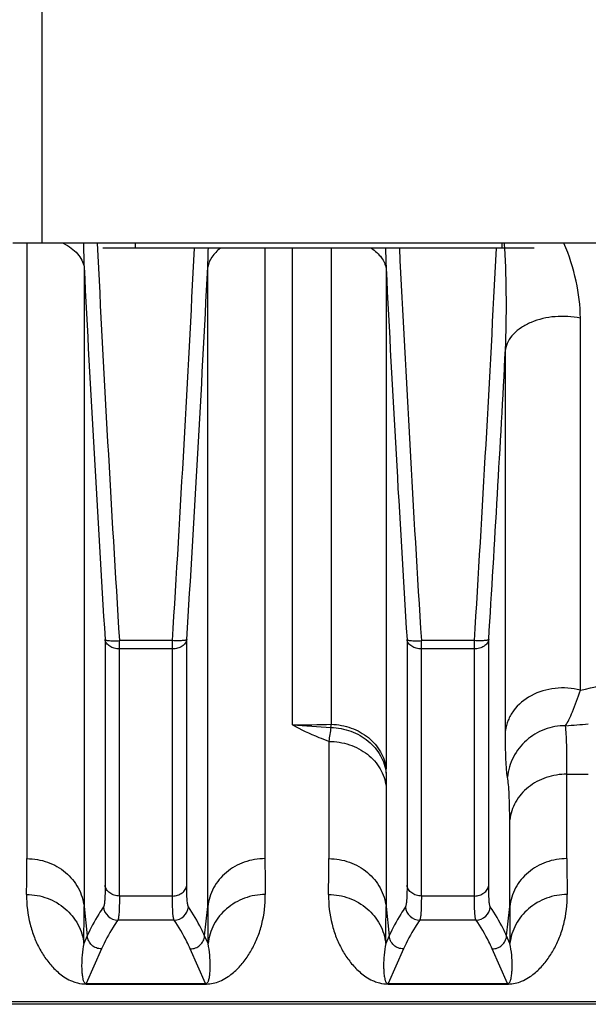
# Model space of a CAD drawing. Extents: x -1709 to 1181, y 8 to 1580.
# Tile 11 of 70: x -830 to -790, y 174 to 243. Entities that reach past the tile are written whole.
import ezdxf

# ---------------------------------------------------------------- set-up
doc = ezdxf.new("R2010")
doc.units = 0
doc.header["$LTSCALE"] = 65.395
doc.layers.get('0').update_dxf_attribs({"linetype": 'CONTINUOUS'})

msp = doc.modelspace()

# ---------------------------------------------------------------- linework, layer by layer
at = {"color": 9, "linetype": 'CONTINUOUS'}
for p, q in [((-828.381, 397.183), (-828.381, 227.183)), ((-829.412, 227.183), (-829.412, 184.382)), ((-812.85, 184.382), (-812.85, 226.833)), ((-810.933, 193.686), (-810.932, 226.833)), ((-808.241, 226.833), (-808.241, 193.731)), ((-825.432, 225.529), (-825.432, 181.041)), ((-816.831, 181.041), (-816.831, 225.529)), ((-804.427, 225.425), (-804.427, 190.639)), ((-790.914, 196.093), (-790.914, 221.976)), ((-796.126, 193.285), (-796.126, 219.794)), ((-823.971, 199.615), (-823.971, 182.529)), ((-819.287, 199.547), (-822.976, 199.547)), ((-822.976, 181.781), (-822.976, 199.547)), ((-819.287, 181.781), (-819.287, 199.547)), ((-818.291, 182.529), (-818.291, 199.615)), ((-802.971, 199.615), (-802.971, 182.529)), ((-798.287, 199.547), (-801.976, 199.547)), ((-801.976, 181.781), (-801.976, 199.547)), ((-798.287, 181.781), (-798.287, 199.547)), ((-797.291, 182.529), (-797.291, 199.615)), ((-819.287, 198.965), (-822.976, 198.965)), ((-798.287, 198.965), (-801.976, 198.965)), ((-808.412, 192.535), (-808.412, 184.382)), ((-791.85, 184.382), (-791.85, 190.258)), ((-804.432, 189.407), (-804.432, 181.041)), ((-795.831, 181.041), (-795.831, 187.071)), ((-819.287, 181.781), (-822.976, 181.781)), ((-798.287, 181.781), (-801.976, 181.781)), ((-825.432, 181.041), (-825.213, 179.008)), ((-817.049, 179.008), (-816.831, 181.041)), ((-804.432, 181.041), (-804.213, 179.008)), ((-796.049, 179.008), (-795.831, 181.041)), ((-819.174, 180.112), (-823.088, 180.112)), ((-798.174, 180.112), (-802.088, 180.112)), ((-825.213, 179.008), (-825.451, 178.47)), ((-816.812, 178.47), (-817.049, 179.008)), ((-804.213, 179.008), (-804.451, 178.47)), ((-795.812, 178.47), (-796.049, 179.008)), ((-824.218, 178.102), (-825.285, 175.686)), ((-816.978, 175.686), (-818.044, 178.102)), ((-803.218, 178.102), (-804.285, 175.686)), ((-795.978, 175.686), (-797.044, 178.102)), ((-738.131, 174.418), (-833.631, 174.418))]:
    msp.add_line(p, q, dxfattribs=at)
at = {"color": 6, "linetype": 'CONTINUOUS'}
for p, q in [((-718.881, 227.183), (-830.381, 227.183)), ((-821.881, 227.183), (-821.881, 226.833)), ((-796.381, 227.183), (-796.381, 226.833)), ((-738.131, 174.249), (-833.631, 174.249))]:
    msp.add_line(p, q, dxfattribs=at)
at = {"color": 2, "linetype": 'CONTINUOUS'}
for p, q in [((-794.131, 226.833), (-824.131, 226.833)), ((-825.285, 175.686), (-816.978, 175.686)), ((-825.285, 175.657), (-825.285, 175.686)), ((-825.285, 175.657), (-816.978, 175.657)), ((-816.978, 175.657), (-816.978, 175.686)), ((-804.285, 175.686), (-795.978, 175.686)), ((-804.285, 175.657), (-804.285, 175.686)), ((-804.285, 175.657), (-795.978, 175.657)), ((-795.978, 175.657), (-795.978, 175.686))]:
    msp.add_line(p, q, dxfattribs=at)
at = {"color": 9, "linetype": 'CONTINUOUS'}
for centre, radius, start, end in [((-756.707, 228.326), 68.782, 180.95155, 182.32994), ((1291.759, 331.765), 2118.864, 182.829123, 183.577605), ((-2938.379, 332.018), 2123.229, 356.422911, 357.160398), ((-885.851, 228.335), 69.078, 357.67228, 358.7544), ((-736.818, 228.18), 67.665, 181.14065, 182.33357), ((1317.117, 332.018), 2123.23, 182.839601, 183.577089), ((-2917.379, 332.018), 2123.229, 356.422911, 357.160398), ((-838.77, 224.196), 42.677, 3.54319, 4.01411), ((1312.892, 333.076), 2141.027, 182.879253, 183.573857), ((-2955.155, 333.076), 2141.027, 356.426143, 357.120747), ((1335.203, 333.152), 2142.34, 182.882324, 183.573713), ((-3008.023, 337.42), 2215.023, 356.433113, 356.955966), ((-816.603, 307.412), 114.245, 282.99483, 285.87797), ((-810.934, 273.105), 79.419, 270.00124, 271.9431), ((-799.321, 349.632), 156.378, 265.74191, 266.72086), ((-781.085, 188.934), 27.563, 170.44286, 172.49179), ((-821.872, 195.13), 13.703, 353.20931, 354.14018), ((-801.912, 328.22), 134.963, 274.2356, 274.90836), ((-841.731, 190.636), 37.305, 359.53122, 0.00461), ((-694.326, 189.396), 110.106, 179.51395, 179.99435), ((-790.372, 297.782), 107.534, 269.21241, 270.00438), ((-989.353, 184.341), 159.941, 359.11977, 0.01476), ((-663.579, 184.26), 149.272, 179.95326, 180.91222), ((-968.353, 184.341), 159.941, 359.11977, 0.01476), ((-642.579, 184.26), 149.272, 179.95326, 180.91222), ((-994.778, 180.999), 169.346, 359.14456, 0.01434), ((-823.085, 181.114), 1.002, 185.07941, 269.81025), ((-819.177, 181.114), 1.002, 270.18975, 354.92059), ((-658.781, 180.916), 158.049, 179.95457, 180.88653), ((-973.778, 180.999), 169.346, 359.14456, 0.01434), ((-802.085, 181.114), 1.002, 185.07941, 269.81025), ((-798.177, 181.114), 1.002, 270.18975, 354.92059), ((-637.781, 180.916), 158.049, 179.95457, 180.88653), ((-816.977, 178.196), 2.539, 269.99738, 271.56186), ((-795.977, 178.196), 2.539, 269.99738, 271.56186)]:
    msp.add_arc(centre, radius, start, end, dxfattribs=at)
for points, knots in [([(-826.88, 227.185), (-826.686, 227.087), (-826.329, 226.873), (-825.883, 226.474), (-825.57, 226.025), (-825.458, 225.693), (-825.432, 225.529)], [0, 0, 0, 0, 0.286134, 0.546245, 0.782017, 1, 1, 1, 1]), ([(-815.953, 226.834), (-816.181, 226.662), (-816.57, 226.283), (-816.791, 225.775), (-816.831, 225.529)], [0, 0, 0, 0, 0.533398, 1, 1, 1, 1]), ([(-805.449, 226.834), (-805.185, 226.656), (-804.731, 226.256), (-804.471, 225.696), (-804.427, 225.425)], [0, 0, 0, 0, 0.53733, 1, 1, 1, 1]), ([(-796.126, 219.794), (-796.076, 220.964), (-796.039, 223.311), (-796.103, 225.659), (-796.175, 226.833)], [0, 0, 0, 0, 0.498654, 1, 1, 1, 1]), ([(-790.914, 221.976), (-790.914, 222.84), (-791.144, 224.626), (-791.694, 226.335), (-792.055, 227.183)], [0, 0, 0, 0, 0.483532, 1, 1, 1, 1]), ([(-790.914, 221.976), (-791.49, 222.096), (-792.662, 222.16), (-794.067, 221.846), (-795.016, 221.354), (-795.569, 220.905), (-795.96, 220.382), (-796.096, 219.988), (-796.126, 219.794)], [0, 0, 0, 0, 0.285693, 0.561604, 0.687246, 0.8016, 0.904903, 1, 1, 1, 1]), ([(-822.976, 198.965), (-823.097, 198.965), (-823.333, 198.995), (-823.646, 199.13), (-823.879, 199.339), (-823.959, 199.525), (-823.971, 199.615)], [0, 0, 0, 0, 0.282997, 0.548825, 0.786926, 1, 1, 1, 1]), ([(-823.971, 199.615), (-823.964, 199.603), (-823.93, 199.585), (-823.865, 199.567), (-823.769, 199.552), (-823.591, 199.536), (-823.323, 199.532), (-823.097, 199.54), (-822.976, 199.547)], [0, 0, 0, 0, 0.039214, 0.106902, 0.203809, 0.327516, 0.638861, 1, 1, 1, 1]), ([(-818.291, 199.615), (-818.304, 199.525), (-818.383, 199.339), (-818.616, 199.13), (-818.93, 198.995), (-819.166, 198.965), (-819.287, 198.965)], [0, 0, 0, 0, 0.213074, 0.451175, 0.717003, 1, 1, 1, 1]), ([(-818.291, 199.615), (-818.298, 199.603), (-818.332, 199.585), (-818.397, 199.567), (-818.494, 199.552), (-818.671, 199.536), (-818.94, 199.532), (-819.165, 199.54), (-819.287, 199.547)], [0, 0, 0, 0, 0.039214, 0.106902, 0.203809, 0.327516, 0.638861, 1, 1, 1, 1]), ([(-801.976, 198.965), (-802.097, 198.965), (-802.333, 198.995), (-802.646, 199.13), (-802.879, 199.339), (-802.959, 199.525), (-802.971, 199.615)], [0, 0, 0, 0, 0.282997, 0.548825, 0.786926, 1, 1, 1, 1]), ([(-802.971, 199.615), (-802.964, 199.603), (-802.93, 199.585), (-802.865, 199.567), (-802.769, 199.552), (-802.591, 199.536), (-802.323, 199.532), (-802.097, 199.54), (-801.976, 199.547)], [0, 0, 0, 0, 0.039214, 0.106902, 0.203809, 0.327516, 0.638861, 1, 1, 1, 1]), ([(-797.291, 199.615), (-797.304, 199.525), (-797.383, 199.339), (-797.616, 199.13), (-797.93, 198.995), (-798.166, 198.965), (-798.287, 198.965)], [0, 0, 0, 0, 0.213074, 0.451175, 0.717003, 1, 1, 1, 1]), ([(-797.291, 199.615), (-797.298, 199.603), (-797.332, 199.585), (-797.397, 199.567), (-797.494, 199.552), (-797.671, 199.536), (-797.94, 199.532), (-798.165, 199.54), (-798.287, 199.547)], [0, 0, 0, 0, 0.039214, 0.106902, 0.203809, 0.327516, 0.638861, 1, 1, 1, 1]), ([(-790.914, 196.093), (-791.483, 196.244), (-792.678, 196.331), (-794.35, 195.837), (-795.448, 194.935), (-795.967, 194.022), (-796.096, 193.531), (-796.126, 193.285)], [0, 0, 0, 0, 0.266896, 0.528858, 0.772859, 0.88813, 1, 1, 1, 1]), ([(-791.944, 193.626), (-791.859, 193.757), (-791.689, 194.073), (-791.327, 194.889), (-791.081, 195.585), (-790.914, 196.093)], [0, 0, 0, 0, 0.174428, 0.401609, 1, 1, 1, 1]), ([(-808.412, 192.535), (-808.639, 192.618), (-809.502, 192.948), (-810.342, 193.342), (-810.933, 193.686)], [0, 0, 0, 0, 0.260874, 1, 1, 1, 1]), ([(-808.266, 193.51), (-807.792, 193.494), (-806.856, 193.316), (-805.636, 192.628), (-804.755, 191.599), (-804.476, 190.752), (-804.428, 190.331)], [0, 0, 0, 0, 0.263345, 0.519273, 0.764235, 1, 1, 1, 1]), ([(-808.241, 193.731), (-807.771, 193.715), (-806.843, 193.54), (-805.632, 192.873), (-804.754, 191.875), (-804.474, 191.049), (-804.427, 190.639)], [0, 0, 0, 0, 0.266015, 0.52304, 0.766973, 1, 1, 1, 1]), ([(-795.985, 190.043), (-796.015, 190.214), (-796.057, 190.626), (-796.098, 191.342), (-796.121, 192.252), (-796.126, 192.921), (-796.126, 193.285)], [0, 0, 0, 0, 0.159713, 0.381993, 0.663185, 1, 1, 1, 1]), ([(-791.944, 193.626), (-792.438, 193.63), (-793.437, 193.455), (-794.732, 192.677), (-795.657, 191.492), (-795.939, 190.528), (-795.985, 190.043)], [0, 0, 0, 0, 0.251779, 0.502881, 0.752325, 1, 1, 1, 1]), ([(-791.85, 190.258), (-791.844, 190.933), (-791.845, 191.862), (-791.889, 192.985), (-791.923, 193.432), (-791.944, 193.626)], [0, 0, 0, 0, 0.600883, 0.826145, 1, 1, 1, 1]), ([(-808.412, 192.535), (-807.926, 192.535), (-806.962, 192.383), (-805.696, 191.717), (-804.774, 190.691), (-804.481, 189.833), (-804.432, 189.407)], [0, 0, 0, 0, 0.264908, 0.521753, 0.766149, 1, 1, 1, 1]), ([(-795.831, 187.071), (-795.831, 187.667), (-795.841, 188.488), (-795.908, 189.479), (-795.955, 189.873), (-795.985, 190.043)], [0, 0, 0, 0, 0.600603, 0.825799, 1, 1, 1, 1]), ([(-791.85, 190.258), (-792.336, 190.258), (-793.303, 190.102), (-794.571, 189.422), (-795.491, 188.375), (-795.782, 187.504), (-795.831, 187.071)], [0, 0, 0, 0, 0.262971, 0.518898, 0.764004, 1, 1, 1, 1]), ([(-829.412, 184.382), (-828.926, 184.382), (-827.953, 184.217), (-826.886, 183.612), (-826.216, 182.937), (-825.695, 182.171), (-825.481, 181.494), (-825.432, 181.041)], [0, 0, 0, 0, 0.257788, 0.511154, 0.635866, 0.758898, 1, 1, 1, 1]), ([(-812.85, 184.382), (-813.337, 184.382), (-814.31, 184.217), (-815.377, 183.612), (-816.047, 182.937), (-816.567, 182.171), (-816.782, 181.494), (-816.831, 181.041)], [0, 0, 0, 0, 0.257788, 0.511154, 0.635866, 0.758898, 1, 1, 1, 1]), ([(-808.412, 184.382), (-807.926, 184.382), (-806.953, 184.217), (-805.886, 183.612), (-805.216, 182.937), (-804.695, 182.171), (-804.481, 181.494), (-804.432, 181.041)], [0, 0, 0, 0, 0.257788, 0.511154, 0.635866, 0.758898, 1, 1, 1, 1]), ([(-791.85, 184.382), (-792.337, 184.382), (-793.31, 184.217), (-794.377, 183.612), (-795.047, 182.937), (-795.567, 182.171), (-795.782, 181.494), (-795.831, 181.041)], [0, 0, 0, 0, 0.257788, 0.511154, 0.635866, 0.758898, 1, 1, 1, 1]), ([(-823.971, 182.529), (-823.971, 182.333), (-823.974, 181.986), (-823.993, 181.538), (-824.019, 181.251), (-824.052, 181.096), (-824.071, 181.044), (-824.083, 181.025)], [0, 0, 0, 0, 0.388203, 0.686497, 0.890578, 0.956842, 1, 1, 1, 1]), ([(-822.976, 181.781), (-823.097, 181.781), (-823.337, 181.817), (-823.653, 181.975), (-823.884, 182.22), (-823.959, 182.427), (-823.971, 182.529)], [0, 0, 0, 0, 0.269383, 0.528371, 0.771149, 1, 1, 1, 1]), ([(-819.287, 181.781), (-819.165, 181.781), (-818.926, 181.817), (-818.61, 181.975), (-818.378, 182.22), (-818.304, 182.427), (-818.291, 182.529)], [0, 0, 0, 0, 0.269383, 0.528371, 0.771149, 1, 1, 1, 1]), ([(-818.179, 181.025), (-818.191, 181.044), (-818.21, 181.096), (-818.243, 181.251), (-818.269, 181.538), (-818.288, 181.986), (-818.291, 182.333), (-818.291, 182.529)], [0, 0, 0, 0, 0.043158, 0.10942, 0.313497, 0.611792, 1, 1, 1, 1]), ([(-802.971, 182.529), (-802.971, 182.333), (-802.974, 181.986), (-802.993, 181.538), (-803.019, 181.251), (-803.052, 181.096), (-803.071, 181.044), (-803.083, 181.025)], [0, 0, 0, 0, 0.388203, 0.686497, 0.890578, 0.956842, 1, 1, 1, 1]), ([(-801.976, 181.781), (-802.097, 181.781), (-802.337, 181.817), (-802.653, 181.975), (-802.884, 182.22), (-802.959, 182.427), (-802.971, 182.529)], [0, 0, 0, 0, 0.269383, 0.528371, 0.771149, 1, 1, 1, 1]), ([(-798.287, 181.781), (-798.165, 181.781), (-797.926, 181.817), (-797.61, 181.975), (-797.378, 182.22), (-797.304, 182.427), (-797.291, 182.529)], [0, 0, 0, 0, 0.269383, 0.528371, 0.771149, 1, 1, 1, 1]), ([(-797.179, 181.025), (-797.191, 181.044), (-797.21, 181.096), (-797.243, 181.251), (-797.269, 181.538), (-797.288, 181.986), (-797.291, 182.333), (-797.291, 182.529)], [0, 0, 0, 0, 0.043158, 0.10942, 0.313497, 0.611792, 1, 1, 1, 1]), ([(-829.431, 181.884), (-829.442, 181.189), (-829.323, 180.166), (-828.916, 178.909), (-828.525, 178.075), (-828.045, 177.322), (-827.563, 176.763), (-827.115, 176.363), (-826.716, 176.076), (-826.304, 175.86), (-825.819, 175.699), (-825.49, 175.657), (-825.285, 175.657)], [0, 0, 0, 0, 0.255278, 0.372527, 0.484484, 0.592679, 0.699688, 0.754542, 0.81268, 0.880114, 0.924491, 1, 1, 1, 1]), ([(-829.431, 181.884), (-828.944, 181.883), (-827.968, 181.712), (-826.697, 180.974), (-825.784, 179.851), (-825.499, 178.931), (-825.451, 178.47)], [0, 0, 0, 0, 0.25595, 0.508693, 0.75645, 1, 1, 1, 1]), ([(-822.976, 181.781), (-822.976, 181.563), (-822.979, 181.179), (-822.995, 180.73), (-823.018, 180.45), (-823.036, 180.3), (-823.057, 180.191), (-823.076, 180.132), (-823.088, 180.112)], [0, 0, 0, 0, 0.388798, 0.687438, 0.801492, 0.891531, 0.957505, 1, 1, 1, 1]), ([(-819.174, 180.112), (-819.186, 180.132), (-819.205, 180.191), (-819.226, 180.3), (-819.245, 180.45), (-819.267, 180.73), (-819.283, 181.179), (-819.287, 181.563), (-819.287, 181.781)], [0, 0, 0, 0, 0.042494, 0.108467, 0.198503, 0.312556, 0.611198, 1, 1, 1, 1]), ([(-816.908, 175.658), (-816.598, 175.667), (-816.105, 175.779), (-815.531, 176.086), (-815.135, 176.373), (-814.691, 176.772), (-814.211, 177.331), (-813.733, 178.083), (-813.344, 178.915), (-812.939, 180.17), (-812.82, 181.191), (-812.831, 181.884)], [0, 0, 0, 0, 0.114934, 0.18221, 0.240546, 0.295689, 0.40337, 0.512291, 0.625006, 0.743044, 1, 1, 1, 1]), ([(-812.831, 181.884), (-813.318, 181.883), (-814.295, 181.712), (-815.566, 180.974), (-816.479, 179.851), (-816.763, 178.931), (-816.812, 178.47)], [0, 0, 0, 0, 0.25595, 0.508693, 0.75645, 1, 1, 1, 1]), ([(-808.431, 181.884), (-808.442, 181.189), (-808.323, 180.166), (-807.916, 178.909), (-807.525, 178.075), (-807.045, 177.322), (-806.563, 176.763), (-806.115, 176.363), (-805.716, 176.076), (-805.304, 175.86), (-804.819, 175.699), (-804.49, 175.657), (-804.285, 175.657)], [0, 0, 0, 0, 0.255278, 0.372527, 0.484484, 0.592679, 0.699688, 0.754542, 0.81268, 0.880114, 0.924491, 1, 1, 1, 1]), ([(-808.431, 181.884), (-807.944, 181.883), (-806.968, 181.712), (-805.697, 180.974), (-804.784, 179.851), (-804.499, 178.931), (-804.451, 178.47)], [0, 0, 0, 0, 0.25595, 0.508693, 0.75645, 1, 1, 1, 1]), ([(-801.976, 181.781), (-801.976, 181.563), (-801.979, 181.179), (-801.995, 180.73), (-802.018, 180.45), (-802.036, 180.3), (-802.057, 180.191), (-802.076, 180.132), (-802.088, 180.112)], [0, 0, 0, 0, 0.388798, 0.687438, 0.801492, 0.891531, 0.957505, 1, 1, 1, 1]), ([(-798.174, 180.112), (-798.186, 180.132), (-798.205, 180.191), (-798.226, 180.3), (-798.245, 180.45), (-798.267, 180.73), (-798.283, 181.179), (-798.287, 181.563), (-798.287, 181.781)], [0, 0, 0, 0, 0.042494, 0.108467, 0.198503, 0.312556, 0.611198, 1, 1, 1, 1]), ([(-795.908, 175.658), (-795.598, 175.667), (-795.105, 175.779), (-794.531, 176.086), (-794.135, 176.373), (-793.691, 176.772), (-793.211, 177.331), (-792.733, 178.083), (-792.344, 178.915), (-791.939, 180.17), (-791.82, 181.191), (-791.831, 181.884)], [0, 0, 0, 0, 0.114934, 0.18221, 0.240546, 0.295689, 0.40337, 0.512291, 0.625006, 0.743044, 1, 1, 1, 1]), ([(-791.831, 181.884), (-792.318, 181.883), (-793.295, 181.712), (-794.566, 180.974), (-795.479, 179.851), (-795.763, 178.931), (-795.812, 178.47)], [0, 0, 0, 0, 0.25595, 0.508693, 0.75645, 1, 1, 1, 1]), ([(-824.083, 181.025), (-824.195, 180.859), (-824.614, 180.212), (-824.983, 179.531), (-825.213, 179.008)], [0, 0, 0, 0, 0.259438, 1, 1, 1, 1]), ([(-817.049, 179.008), (-817.124, 179.178), (-817.454, 179.876), (-817.853, 180.539), (-818.179, 181.025)], [0, 0, 0, 0, 0.240927, 1, 1, 1, 1]), ([(-803.083, 181.025), (-803.195, 180.859), (-803.614, 180.212), (-803.983, 179.531), (-804.213, 179.008)], [0, 0, 0, 0, 0.259438, 1, 1, 1, 1]), ([(-796.049, 179.008), (-796.124, 179.178), (-796.454, 179.876), (-796.853, 180.539), (-797.179, 181.025)], [0, 0, 0, 0, 0.240927, 1, 1, 1, 1]), ([(-823.088, 180.112), (-823.2, 179.946), (-823.619, 179.302), (-823.988, 178.623), (-824.218, 178.102)], [0, 0, 0, 0, 0.259434, 1, 1, 1, 1]), ([(-818.044, 178.102), (-818.119, 178.272), (-818.449, 178.967), (-818.848, 179.628), (-819.174, 180.112)], [0, 0, 0, 0, 0.240945, 1, 1, 1, 1]), ([(-802.088, 180.112), (-802.2, 179.946), (-802.619, 179.302), (-802.988, 178.623), (-803.218, 178.102)], [0, 0, 0, 0, 0.259434, 1, 1, 1, 1]), ([(-797.044, 178.102), (-797.119, 178.272), (-797.449, 178.967), (-797.848, 179.628), (-798.174, 180.112)], [0, 0, 0, 0, 0.240945, 1, 1, 1, 1]), ([(-824.218, 178.102), (-824.341, 178.103), (-824.588, 178.149), (-824.906, 178.347), (-825.133, 178.645), (-825.202, 178.887), (-825.213, 179.008)], [0, 0, 0, 0, 0.250132, 0.500275, 0.750261, 1, 1, 1, 1]), ([(-818.044, 178.102), (-817.922, 178.103), (-817.675, 178.149), (-817.356, 178.347), (-817.13, 178.645), (-817.061, 178.887), (-817.049, 179.008)], [0, 0, 0, 0, 0.250132, 0.500275, 0.750261, 1, 1, 1, 1]), ([(-803.218, 178.102), (-803.341, 178.103), (-803.588, 178.149), (-803.906, 178.347), (-804.133, 178.645), (-804.202, 178.887), (-804.213, 179.008)], [0, 0, 0, 0, 0.250132, 0.500275, 0.750261, 1, 1, 1, 1]), ([(-797.044, 178.102), (-796.922, 178.103), (-796.675, 178.149), (-796.356, 178.347), (-796.13, 178.645), (-796.061, 178.887), (-796.049, 179.008)], [0, 0, 0, 0, 0.250132, 0.500275, 0.750261, 1, 1, 1, 1]), ([(-825.451, 178.47), (-825.506, 178.207), (-825.58, 177.699), (-825.608, 177.074), (-825.596, 176.609), (-825.574, 176.336), (-825.543, 176.126), (-825.517, 175.999), (-825.487, 175.9), (-825.459, 175.825), (-825.424, 175.763), (-825.371, 175.705), (-825.319, 175.686), (-825.285, 175.686)], [0, 0, 0, 0, 0.277711, 0.529247, 0.646294, 0.758019, 0.812137, 0.865458, 0.892106, 0.919196, 0.948062, 0.965076, 1, 1, 1, 1]), ([(-816.978, 175.686), (-816.944, 175.686), (-816.892, 175.705), (-816.839, 175.763), (-816.804, 175.825), (-816.775, 175.9), (-816.746, 175.999), (-816.719, 176.126), (-816.689, 176.336), (-816.666, 176.609), (-816.654, 177.074), (-816.683, 177.699), (-816.757, 178.207), (-816.812, 178.47)], [0, 0, 0, 0, 0.034925, 0.051938, 0.080805, 0.107895, 0.134542, 0.187863, 0.241981, 0.353706, 0.470753, 0.722289, 1, 1, 1, 1]), ([(-804.451, 178.47), (-804.506, 178.207), (-804.58, 177.699), (-804.608, 177.074), (-804.596, 176.609), (-804.574, 176.336), (-804.543, 176.126), (-804.517, 175.999), (-804.487, 175.9), (-804.459, 175.825), (-804.424, 175.763), (-804.371, 175.705), (-804.319, 175.686), (-804.285, 175.686)], [0, 0, 0, 0, 0.277711, 0.529247, 0.646294, 0.758019, 0.812137, 0.865458, 0.892106, 0.919196, 0.948062, 0.965076, 1, 1, 1, 1]), ([(-795.978, 175.686), (-795.944, 175.686), (-795.892, 175.705), (-795.839, 175.763), (-795.804, 175.825), (-795.775, 175.9), (-795.746, 175.999), (-795.719, 176.126), (-795.689, 176.336), (-795.666, 176.609), (-795.654, 177.074), (-795.683, 177.699), (-795.757, 178.207), (-795.812, 178.47)], [0, 0, 0, 0, 0.034925, 0.051938, 0.080805, 0.107895, 0.134542, 0.187863, 0.241981, 0.353706, 0.470753, 0.722289, 1, 1, 1, 1])]:
    msp.add_open_spline(points, degree=3, knots=knots, dxfattribs=at)

doc.saveas('drawing.dxf')
